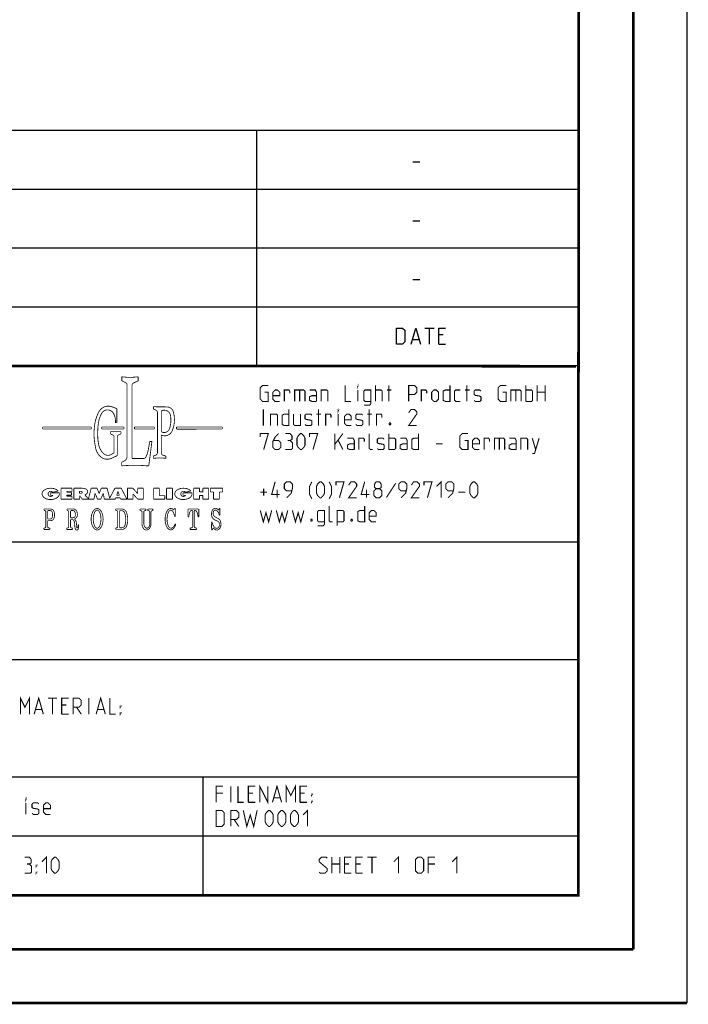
# Model space of a CAD drawing. Extents: x 0 to 420, y 0 to 297.
# Tile 19 of 48: x 358 to 420, y 0 to 92. Entities that reach past the tile are written whole.
import ezdxf

# ---------------------------------------------------------------- set-up
doc = ezdxf.new("R2010")
doc.units = 0
doc.header["$LTSCALE"] = 23.1
doc.layers.get('0').update_dxf_attribs({"linetype": 'CONTINUOUS'})

msp = doc.modelspace()

# ---------------------------------------------------------------- linework, layer by layer
at = {"color": 7, "linetype": 'CONTINUOUS'}
for p, q in [((420, 297), (420, 0)), ((410, 287), (409.83, 10.109)), ((246.868, 59.506), (409.628, 59.494)), ((409.86, 10.074), (25.007, 10.013))]:
    msp.add_line(p, q, dxfattribs=at)
at = {"color": 2, "linetype": 'CONTINUOUS'}
for p, q in [((246.85, 81.495), (409.81, 81.495)), ((379.81, 81.495), (379.81, 59.535)), ((409.81, 81.495), (409.81, 10.125)), ((394.417, 78.536), (395.06, 78.536)), ((246.85, 76.005), (409.81, 76.005)), ((394.417, 73.046), (395.06, 73.046)), ((246.85, 70.515), (409.81, 70.515)), ((394.417, 67.556), (395.06, 67.556)), ((246.85, 65.025), (409.81, 65.025)), ((395.542, 63.03), (396.399, 63.03)), ((395.97, 61.53), (395.97, 63.03)), ((394.399, 61.958), (394.97, 61.958)), ((397.256, 62.387), (396.828, 62.387)), ((396.828, 61.53), (397.47, 61.53)), ((246.85, 59.535), (409.81, 59.535)), ((301.69, 43.065), (409.81, 43.065)), ((301.69, 32.085), (409.81, 32.085)), ((301.69, 21.105), (409.81, 21.105)), ((374.81, 21.105), (374.81, 10.125)), ((301.69, 15.615), (409.81, 15.615)), ((246.85, 10.125), (409.81, 10.125))]:
    msp.add_line(p, q, dxfattribs=at)
at = {"color": 7, "linetype": 'CONTINUOUS', "const_width": 0.25}
for points in [[(415, 5), (415, 292)], [(410, 287), (409.847, 9.923)], [(246.86, 59.511), (409.652, 59.467)], [(409.831, 10.048), (25, 10)], [(20, 5), (415, 5)], [(420, 0), (0, 0)]]:
    msp.add_lwpolyline(points, dxfattribs=at)
at = {"color": 2, "linetype": 'CONTINUOUS'}
for points in [[(392.899, 61.53), (392.899, 63.03), (393.435, 63.03), (393.649, 62.816), (393.649, 61.744), (393.435, 61.53), (392.899, 61.53)], [(394.256, 61.53), (394.685, 63.03), (395.113, 61.53)], [(396.828, 61.53), (396.828, 63.03), (397.47, 63.03)]]:
    msp.add_lwpolyline(points, dxfattribs=at)
for points, const_width in [([(367.238, 58.473), (367.238, 58.099)], 0.075), ([(367.238, 58.099), (367.596, 57.925)], 0.075), ([(368.762, 58.099), (368.323, 57.885)], 0.075), ([(368.762, 58.473), (368.762, 58.099)], 0.075), ([(367.731, 57.708), (367.731, 51.042)], 0.075), ([(368.188, 57.668), (368.188, 50.848)], 0.075), ([(380.592, 57.032), (380.914, 57.032), (380.914, 56.175), (380.378, 56.175), (380.164, 56.389), (380.164, 57.461), (380.378, 57.675), (380.914, 57.675)], 0.1), ([(381.985, 56.175), (381.556, 56.175), (381.342, 56.389), (381.342, 57.032), (381.556, 57.246), (381.771, 57.246), (381.985, 57.032), (381.985, 56.711), (381.342, 56.711)], 0.1), ([(382.414, 56.175), (382.414, 57.246), (382.842, 57.246), (382.914, 57.139), (382.914, 56.925)], 0.1), ([(383.378, 56.175), (383.378, 57.246), (384.235, 57.246), (384.342, 57.139), (384.342, 56.175)], 0.1), ([(383.842, 57.246), (383.842, 56.175)], 0.1), ([(385.414, 56.175), (385.414, 57.032), (385.306, 57.246), (384.771, 57.246)], 0.1), ([(385.842, 56.175), (385.842, 57.246), (386.378, 57.246), (386.485, 57.139), (386.485, 56.175)], 0.1), ([(388.092, 57.675), (388.092, 56.175), (388.628, 56.175)], 0.1), ([(389.271, 57.568), (389.271, 57.675), (389.306, 57.675), (389.271, 57.568)], 0.1), ([(389.271, 56.175), (389.271, 57.246)], 0.1), ([(389.842, 55.818), (390.378, 55.818), (390.485, 55.961), (390.485, 57.246), (389.949, 57.246), (389.842, 57.139), (389.842, 56.282), (389.949, 56.175), (390.485, 56.175)], 0.1), ([(390.914, 56.175), (390.914, 57.675)], 0.1), ([(390.914, 57.246), (391.449, 57.246), (391.556, 57.139), (391.556, 56.175)], 0.1), ([(391.985, 57.246), (392.414, 57.246)], 0.1), ([(392.164, 56.175), (392.164, 57.675)], 0.1), ([(394.021, 56.175), (394.021, 57.675), (394.556, 57.675), (394.771, 57.461), (394.771, 57.032), (394.556, 56.818), (394.021, 56.818)], 0.1), ([(395.199, 56.175), (395.199, 57.246), (395.628, 57.246), (395.699, 57.139), (395.699, 56.925)], 0.1), ([(396.164, 56.389), (396.164, 57.032), (396.378, 57.246), (396.592, 57.246), (396.806, 57.032), (396.806, 56.389), (396.592, 56.175), (396.378, 56.175), (396.164, 56.389)], 0.1), ([(397.878, 57.675), (397.878, 56.175), (397.449, 56.175), (397.235, 56.282), (397.235, 57.139), (397.449, 57.246), (397.878, 57.246)], 0.1), ([(398.842, 56.175), (398.414, 56.175), (398.306, 56.282), (398.306, 57.139), (398.414, 57.246), (398.842, 57.246)], 0.1), ([(399.271, 57.246), (399.699, 57.246)], 0.1), ([(399.449, 56.175), (399.449, 57.675)], 0.1), ([(400.128, 56.282), (400.235, 56.175), (400.664, 56.175), (400.771, 56.282), (400.771, 56.603), (400.664, 56.675), (400.235, 56.746), (400.128, 56.818), (400.128, 57.139), (400.235, 57.246), (400.664, 57.246), (400.771, 57.139)], 0.1), ([(402.806, 57.032), (403.128, 57.032), (403.128, 56.175), (402.592, 56.175), (402.378, 56.389), (402.378, 57.461), (402.592, 57.675), (403.128, 57.675)], 0.1), ([(403.556, 56.175), (403.556, 57.246), (404.414, 57.246), (404.521, 57.139), (404.521, 56.175)], 0.1), ([(404.021, 57.246), (404.021, 56.175)], 0.1), ([(404.949, 56.175), (404.949, 57.675)], 0.1), ([(404.949, 57.246), (405.485, 57.246), (405.592, 57.139), (405.592, 56.282), (405.485, 56.175), (404.949, 56.175)], 0.1), ([(406.021, 56.175), (406.021, 57.675)], 0.1), ([(406.021, 57.032), (406.771, 57.032)], 0.1), ([(406.771, 57.675), (406.771, 56.175)], 0.1), ([(385.414, 56.175), (384.985, 56.175), (384.771, 56.282), (384.771, 56.603), (384.985, 56.711), (385.414, 56.711)], 0.1), ([(366.774, 55.506), (366.311, 55.678)], 0.075), ([(366.774, 55.506), (366.774, 54.189)], 0.075), ([(370.194, 55.699), (370.194, 55.46)], 0.075), ([(370.194, 55.46), (370.424, 55.358)], 0.075), ([(370.494, 55.675), (371.453, 55.663)], 0.075), ([(370.567, 55.137), (370.567, 51.389)], 0.075), ([(370.922, 55.245), (370.922, 53.389)], 0.075), ([(380.449, 53.925), (380.449, 55.425)], 0.1), ([(382.842, 55.425), (382.842, 53.925), (382.414, 53.925), (382.199, 54.032), (382.199, 54.889), (382.414, 54.996), (382.842, 54.996)], 0.1), ([(385.592, 53.925), (385.592, 55.425)], 0.1), ([(387.449, 55.318), (387.449, 55.425), (387.485, 55.425), (387.449, 55.318)], 0.1), ([(390.342, 53.925), (390.342, 55.425)], 0.1), ([(394.771, 53.925), (394.021, 53.925), (394.771, 54.996), (394.771, 55.211), (394.556, 55.425), (394.235, 55.425), (394.021, 55.103)], 0.1), ([(381.128, 53.925), (381.128, 54.996), (381.664, 54.996), (381.771, 54.889), (381.771, 53.925)], 0.1), ([(383.271, 54.996), (383.271, 54.032), (383.378, 53.925), (383.914, 53.925), (383.914, 54.996)], 0.1), ([(384.342, 54.032), (384.449, 53.925), (384.878, 53.925), (384.985, 54.032), (384.985, 54.353), (384.878, 54.425), (384.449, 54.496), (384.342, 54.568), (384.342, 54.889), (384.449, 54.996), (384.878, 54.996), (384.985, 54.889)], 0.1), ([(385.414, 54.996), (385.842, 54.996)], 0.1), ([(386.271, 53.925), (386.271, 54.996), (386.699, 54.996), (386.771, 54.889), (386.771, 54.675)], 0.1), ([(387.449, 53.925), (387.449, 54.996)], 0.1), ([(388.664, 53.925), (388.235, 53.925), (388.021, 54.139), (388.021, 54.782), (388.235, 54.996), (388.449, 54.996), (388.664, 54.782), (388.664, 54.461), (388.021, 54.461)], 0.1), ([(389.092, 54.032), (389.199, 53.925), (389.628, 53.925), (389.735, 54.032), (389.735, 54.353), (389.628, 54.425), (389.199, 54.496), (389.092, 54.568), (389.092, 54.889), (389.199, 54.996), (389.628, 54.996), (389.735, 54.889)], 0.1), ([(390.164, 54.996), (390.592, 54.996)], 0.1), ([(391.021, 53.925), (391.021, 54.996), (391.449, 54.996), (391.521, 54.889), (391.521, 54.675)], 0.1), ([(364.401, 53.793), (359.855, 53.793)], 0.075), ([(359.855, 53.793), (359.855, 53.6)], 0.075), ([(359.855, 53.6), (364.401, 53.6)], 0.075), ([(364.401, 53.6), (364.401, 53.793)], 0.075), ([(367.448, 53.793), (365.366, 53.793)], 0.075), ([(365.366, 53.793), (365.366, 53.6)], 0.075), ([(365.366, 53.6), (367.448, 53.6)], 0.075), ([(366.177, 53.349), (367.161, 53.349)], 0.075), ([(366.177, 53.349), (366.177, 53.149)], 0.075), ([(366.774, 54.189), (366.648, 54.189)], 0.075), ([(367.161, 53.349), (367.161, 53.149)], 0.075), ([(367.448, 53.6), (367.448, 53.793)], 0.075), ([(368.422, 53.793), (370.274, 53.793)], 0.075), ([(368.422, 53.6), (368.422, 53.793)], 0.075), ([(370.274, 53.6), (368.422, 53.6)], 0.075), ([(370.274, 53.793), (370.274, 53.6)], 0.075), ([(376.62, 53.793), (372.342, 53.793)], 0.075), ([(372.342, 53.793), (372.342, 53.6)], 0.075), ([(372.367, 53.588), (376.593, 53.597)], 0.075), ([(376.62, 53.6), (376.62, 53.793)], 0.075), ([(392.306, 54.175), (392.342, 54.103), (392.342, 54.068), (392.306, 53.996), (392.235, 53.996), (392.199, 54.068), (392.199, 54.103), (392.235, 54.175), (392.306, 54.175)], 0.1), ([(366.177, 53.149), (366.4, 53.05)], 0.075), ([(366.514, 51.375), (366.514, 52.873)], 0.075), ([(366.822, 51.123), (366.822, 52.872)], 0.075), ([(367.161, 53.149), (366.936, 53.048)], 0.075), ([(369.705, 51.638), (369.854, 52.44)], 0.075), ([(370.052, 52.44), (369.754, 50.151)], 0.075), ([(369.854, 52.44), (370.052, 52.44)], 0.075), ([(370.922, 53.047), (370.922, 51.38)], 0.075), ([(380.164, 52.853), (380.164, 53.175), (380.914, 53.175), (380.485, 51.675)], 0.1), ([(381.878, 53.175), (381.556, 52.853), (381.342, 52.425), (381.342, 51.889), (381.556, 51.675), (381.878, 51.675), (382.092, 51.889), (382.092, 52.318), (381.878, 52.532), (381.414, 52.532)], 0.1), ([(382.949, 52.532), (383.128, 52.639), (383.128, 52.961), (382.949, 53.175), (382.521, 53.175)], 0.1), ([(382.521, 51.675), (383.056, 51.675), (383.164, 51.782), (383.164, 52.318), (382.949, 52.532), (382.735, 52.532)], 0.1), ([(383.592, 52.103), (383.592, 52.746), (383.699, 52.961), (383.914, 53.175), (384.021, 53.175), (384.235, 52.961), (384.342, 52.746), (384.342, 52.103), (384.235, 51.889), (384.021, 51.675), (383.914, 51.675), (383.699, 51.889), (383.592, 52.103)], 0.1), ([(384.771, 52.853), (384.771, 53.175), (385.521, 53.175), (385.092, 51.675)], 0.1), ([(387.128, 51.675), (387.128, 53.175)], 0.1), ([(387.128, 52.175), (387.878, 53.175)], 0.1), ([(387.449, 52.532), (387.878, 51.675)], 0.1), ([(388.949, 51.675), (388.949, 52.532), (388.842, 52.746), (388.306, 52.746)], 0.1), ([(389.378, 51.675), (389.378, 52.746), (389.806, 52.746), (389.878, 52.639), (389.878, 52.425)], 0.1), ([(390.664, 51.675), (390.449, 51.675), (390.342, 51.782), (390.342, 53.175)], 0.1), ([(391.092, 51.782), (391.199, 51.675), (391.628, 51.675), (391.735, 51.782), (391.735, 52.103), (391.628, 52.175), (391.199, 52.246), (391.092, 52.318), (391.092, 52.639), (391.199, 52.746), (391.628, 52.746), (391.735, 52.639)], 0.1), ([(392.164, 51.675), (392.164, 53.175)], 0.1), ([(392.164, 52.746), (392.699, 52.746), (392.806, 52.639), (392.806, 51.782), (392.699, 51.675), (392.164, 51.675)], 0.1), ([(393.878, 51.675), (393.878, 52.532), (393.771, 52.746), (393.235, 52.746)], 0.1), ([(394.949, 53.175), (394.949, 51.675), (394.521, 51.675), (394.306, 51.782), (394.306, 52.639), (394.521, 52.746), (394.949, 52.746)], 0.1), ([(399.235, 52.532), (399.556, 52.532), (399.556, 51.675), (399.021, 51.675), (398.806, 51.889), (398.806, 52.961), (399.021, 53.175), (399.556, 53.175)], 0.1), ([(400.628, 51.675), (400.199, 51.675), (399.985, 51.889), (399.985, 52.532), (400.199, 52.746), (400.414, 52.746), (400.628, 52.532), (400.628, 52.211), (399.985, 52.211)], 0.1), ([(401.056, 51.675), (401.056, 52.746), (401.485, 52.746), (401.556, 52.639), (401.556, 52.425)], 0.1), ([(402.021, 51.675), (402.021, 52.746), (402.878, 52.746), (402.985, 52.639), (402.985, 51.675)], 0.1), ([(402.485, 52.746), (402.485, 51.675)], 0.1), ([(404.056, 51.675), (404.056, 52.532), (403.949, 52.746), (403.414, 52.746)], 0.1), ([(404.485, 51.675), (404.485, 52.746), (405.021, 52.746), (405.128, 52.639), (405.128, 51.675)], 0.1), ([(405.556, 51.318), (405.771, 51.318), (406.199, 52.746)], 0.1), ([(405.556, 52.746), (405.878, 51.675)], 0.1), ([(388.949, 51.675), (388.521, 51.675), (388.306, 51.782), (388.306, 52.103), (388.521, 52.211), (388.949, 52.211)], 0.1), ([(393.878, 51.675), (393.449, 51.675), (393.235, 51.782), (393.235, 52.103), (393.449, 52.211), (393.878, 52.211)], 0.1), ([(396.556, 52.211), (397.199, 52.211)], 0.1), ([(404.056, 51.675), (403.628, 51.675), (403.414, 51.782), (403.414, 52.103), (403.628, 52.211), (404.056, 52.211)], 0.1), ([(366.514, 51.375), (366.272, 51.231)], 0.075), ([(366.822, 51.123), (366.296, 50.873)], 0.075), ([(367.235, 50.499), (367.459, 50.608)], 0.075), ([(368.188, 50.848), (369.275, 50.848)], 0.075), ([(370.178, 51.068), (370.417, 51.166)], 0.075), ([(370.178, 50.854), (370.178, 51.068)], 0.075), ([(371.355, 51.075), (371.098, 51.148)], 0.075), ([(371.355, 50.858), (371.355, 51.075)], 0.075), ([(367.235, 50.162), (367.235, 50.499)], 0.075), ([(396.628, 48.246), (397.056, 48.675), (397.056, 47.175)], 0.1), ([(361.4, 47.644), (361.407, 47.469), (361.327, 47.302), (361.169, 47.161), (360.95, 47.061), (360.693, 47.013), (360.426, 47.022), (360.178, 47.087), (359.976, 47.201), (359.84, 47.351), (359.787, 47.523), (359.821, 47.696), (359.939, 47.853), (360.128, 47.976), (360.368, 48.053), (360.633, 48.074), (360.895, 48.039), (361.125, 47.95), (361.298, 47.817)], 0.075), ([(361.298, 47.817), (360.789, 47.692)], 0.075), ([(362.584, 48.073), (361.561, 48.073)], 0.075), ([(361.561, 48.073), (361.561, 47.046)], 0.075), ([(362.11, 47.781), (362.584, 47.781)], 0.075), ([(362.11, 47.679), (362.11, 47.781)], 0.075), ([(362.584, 47.781), (362.584, 48.073)], 0.075), ([(362.763, 48.072), (363.57, 48.072)], 0.075), ([(362.763, 47.046), (362.763, 48.072)], 0.075), ([(363.448, 47.787), (363.288, 47.787)], 0.075), ([(363.288, 47.787), (363.288, 47.602)], 0.075), ([(363.57, 48.072), (363.751, 48.049), (363.907, 47.982), (364.015, 47.879), (364.058, 47.756), (364.031, 47.631), (363.938, 47.521), (363.792, 47.443)], 0.075), ([(364.124, 47.085), (364.386, 48.074)], 0.075), ([(364.386, 48.074), (364.926, 48.074)], 0.075), ([(364.926, 48.074), (365.125, 47.571)], 0.075), ([(365.324, 48.074), (365.125, 47.571)], 0.075), ([(365.863, 48.074), (365.324, 48.074)], 0.075), ([(366.11, 47.141), (365.863, 48.074)], 0.075), ([(366.597, 48.072), (366.11, 47.141)], 0.075), ([(366.597, 48.072), (367.181, 48.072)], 0.075), ([(367.181, 48.072), (367.718, 47.046)], 0.075), ([(368.267, 48.074), (367.766, 48.074)], 0.075), ([(367.766, 47.046), (367.766, 48.074)], 0.075), ([(368.267, 48.074), (368.726, 47.566)], 0.075), ([(369.244, 48.074), (368.726, 48.074)], 0.075), ([(368.726, 48.074), (368.726, 47.566)], 0.075), ([(369.244, 48.074), (369.244, 47.046)], 0.075), ([(370.744, 48.074), (370.213, 48.074)], 0.075), ([(370.213, 48.074), (370.213, 47.046)], 0.075), ([(370.744, 48.074), (370.744, 47.382)], 0.075), ([(371.972, 48.074), (371.413, 48.074)], 0.075), ([(371.413, 48.074), (371.413, 47.046)], 0.075), ([(371.972, 48.074), (371.972, 47.046)], 0.075), ([(373.79, 47.644), (373.797, 47.469), (373.718, 47.302), (373.56, 47.161), (373.34, 47.061), (373.084, 47.013), (372.817, 47.022), (372.569, 47.087), (372.366, 47.201), (372.231, 47.351), (372.177, 47.523), (372.211, 47.696), (372.329, 47.853), (372.518, 47.976), (372.759, 48.053), (373.024, 48.074), (373.285, 48.039), (373.515, 47.95), (373.689, 47.817)], 0.075), ([(373.689, 47.817), (373.179, 47.692)], 0.075), ([(374.496, 48.074), (373.954, 48.074)], 0.075), ([(373.954, 48.074), (373.954, 47.046)], 0.075), ([(374.496, 47.731), (374.496, 48.074)], 0.075), ([(375.35, 48.074), (374.81, 48.074)], 0.075), ([(374.81, 47.731), (374.81, 48.074)], 0.075), ([(375.35, 48.074), (375.35, 47.046)], 0.075), ([(376.653, 48.074), (375.506, 48.074)], 0.075), ([(375.506, 48.074), (375.506, 47.714)], 0.075), ([(376.653, 48.074), (376.653, 47.714)], 0.075), ([(380.485, 47.389), (380.485, 48.032)], 0.1), ([(381.985, 47.496), (381.235, 47.496), (381.556, 48.675)], 0.1), ([(381.735, 47.175), (381.735, 47.925)], 0.1), ([(382.628, 47.175), (383.056, 47.603), (383.164, 48.032), (383.164, 48.461), (382.949, 48.675), (382.628, 48.675), (382.414, 48.461), (382.414, 48.032), (382.628, 47.818), (383.092, 47.818)], 0.1), ([(384.985, 47.068), (384.771, 47.496), (384.771, 48.246), (384.985, 48.675)], 0.1), ([(385.414, 47.603), (385.414, 48.246), (385.521, 48.461), (385.735, 48.675), (385.842, 48.675), (386.056, 48.461), (386.164, 48.246), (386.164, 47.603), (386.056, 47.389), (385.842, 47.175), (385.735, 47.175), (385.521, 47.389), (385.414, 47.603)], 0.1), ([(386.592, 47.068), (386.806, 47.496), (386.806, 48.246), (386.592, 48.675)], 0.1), ([(387.235, 48.353), (387.235, 48.675), (387.985, 48.675), (387.556, 47.175)], 0.1), ([(389.164, 47.175), (388.414, 47.175), (389.164, 48.246), (389.164, 48.461), (388.949, 48.675), (388.628, 48.675), (388.414, 48.353)], 0.1), ([(390.342, 47.496), (389.592, 47.496), (389.914, 48.675)], 0.1), ([(390.092, 47.175), (390.092, 47.925)], 0.1), ([(390.985, 48.032), (390.842, 48.139), (390.842, 48.461), (390.985, 48.675), (391.306, 48.675), (391.449, 48.461), (391.449, 48.139), (391.306, 48.032), (391.521, 47.818), (391.521, 47.389), (391.306, 47.175), (390.985, 47.175), (390.771, 47.389)], 0.1), ([(390.771, 47.389), (390.771, 47.818), (390.985, 48.032), (391.306, 48.032)], 0.1), ([(392.806, 48.532), (391.949, 47.211)], 0.1), ([(393.306, 47.175), (393.735, 47.603), (393.842, 48.032), (393.842, 48.461), (393.628, 48.675), (393.306, 48.675), (393.092, 48.461), (393.092, 48.032), (393.306, 47.818), (393.771, 47.818)], 0.1), ([(395.021, 47.175), (394.271, 47.175), (395.021, 48.246), (395.021, 48.461), (394.806, 48.675), (394.485, 48.675), (394.271, 48.353)], 0.1), ([(395.449, 48.353), (395.449, 48.675), (396.199, 48.675), (395.771, 47.175)], 0.1), ([(397.699, 47.175), (398.128, 47.603), (398.235, 48.032), (398.235, 48.461), (398.021, 48.675), (397.699, 48.675), (397.485, 48.461), (397.485, 48.032), (397.699, 47.818), (398.164, 47.818)], 0.1), ([(399.735, 47.603), (399.735, 48.246), (399.842, 48.461), (400.056, 48.675), (400.164, 48.675), (400.378, 48.461), (400.485, 48.246), (400.485, 47.603), (400.378, 47.389), (400.164, 47.175), (400.056, 47.175), (399.842, 47.389), (399.735, 47.603)], 0.1), ([(361.4, 47.644), (360.569, 47.644)], 0.075), ([(360.569, 47.644), (360.569, 47.412)], 0.075), ([(360.569, 47.412), (360.803, 47.412)], 0.075), ([(361.561, 47.046), (362.589, 47.046)], 0.075), ([(362.539, 47.679), (362.11, 47.679)], 0.075), ([(362.11, 47.423), (362.539, 47.423)], 0.075), ([(362.11, 47.324), (362.11, 47.423)], 0.075), ([(362.589, 47.324), (362.11, 47.324)], 0.075), ([(362.539, 47.423), (362.539, 47.679)], 0.075), ([(362.589, 47.046), (362.589, 47.324)], 0.075), ([(362.763, 47.046), (363.301, 47.046)], 0.075), ([(363.448, 47.602), (363.288, 47.602)], 0.075), ([(363.301, 47.37), (363.558, 47.046)], 0.075), ([(363.301, 47.046), (363.301, 47.37)], 0.075), ([(363.558, 47.046), (364.642, 47.046)], 0.075), ([(363.792, 47.443), (364.124, 47.085)], 0.075), ([(364.642, 47.046), (364.741, 47.592)], 0.075), ([(364.741, 47.592), (364.977, 47.046)], 0.075), ([(364.977, 47.046), (365.273, 47.046)], 0.075), ([(365.508, 47.592), (365.273, 47.046)], 0.075), ([(365.608, 47.046), (365.508, 47.592)], 0.075), ([(365.608, 47.046), (366.626, 47.046)], 0.075), ([(366.626, 47.046), (366.672, 47.168)], 0.075), ([(366.672, 47.168), (367.106, 47.168)], 0.075), ([(366.769, 47.411), (366.889, 47.768)], 0.075), ([(366.769, 47.411), (367.009, 47.411)], 0.075), ([(367.009, 47.411), (366.889, 47.768)], 0.075), ([(367.152, 47.046), (367.106, 47.168)], 0.075), ([(367.152, 47.046), (367.718, 47.046)], 0.075), ([(367.766, 47.046), (368.281, 47.046)], 0.075), ([(368.281, 47.539), (368.727, 47.046)], 0.075), ([(368.281, 47.046), (368.281, 47.539)], 0.075), ([(368.727, 47.046), (369.244, 47.046)], 0.075), ([(370.213, 47.046), (371.262, 47.046)], 0.075), ([(370.744, 47.382), (371.262, 47.382)], 0.075), ([(371.262, 47.382), (371.262, 47.046)], 0.075), ([(371.413, 47.046), (371.972, 47.046)], 0.075), ([(373.79, 47.644), (372.959, 47.644)], 0.075), ([(372.959, 47.644), (372.959, 47.412)], 0.075), ([(372.959, 47.412), (373.193, 47.412)], 0.075), ([(373.954, 47.046), (374.496, 47.046)], 0.075), ([(374.496, 47.731), (374.81, 47.731)], 0.075), ([(374.496, 47.396), (374.81, 47.396)], 0.075), ([(374.496, 47.396), (374.496, 47.046)], 0.075), ([(374.81, 47.396), (374.81, 47.046)], 0.075), ([(374.81, 47.046), (375.35, 47.046)], 0.075), ([(375.506, 47.714), (375.806, 47.714)], 0.075), ([(375.806, 47.714), (375.806, 47.046)], 0.075), ([(375.806, 47.046), (376.353, 47.046)], 0.075), ([(376.653, 47.714), (376.353, 47.714)], 0.075), ([(376.353, 47.714), (376.353, 47.046)], 0.075), ([(380.164, 47.711), (380.806, 47.711)], 0.1), ([(398.664, 47.711), (399.306, 47.711)], 0.1), ([(359.984, 46.128), (360.571, 46.128)], 0.075), ([(359.984, 45.995), (359.984, 46.128)], 0.075), ([(359.984, 45.995), (360.082, 45.967)], 0.075), ([(360.416, 45.992), (360.512, 45.992)], 0.075), ([(362.119, 46.128), (362.706, 46.128)], 0.075), ([(362.119, 45.995), (362.119, 46.128)], 0.075), ([(362.119, 45.995), (362.217, 45.967)], 0.075), ([(362.551, 45.992), (362.647, 45.992)], 0.075), ([(364.935, 46.187), (364.811, 46.162), (364.691, 46.087), (364.586, 45.968), (364.496, 45.806), (364.43, 45.617), (364.388, 45.401), (364.374, 45.178), (364.388, 44.956), (364.43, 44.74), (364.496, 44.551), (364.586, 44.389), (364.691, 44.27), (364.811, 44.195), (364.935, 44.17), (365.059, 44.195), (365.179, 44.27), (365.285, 44.389), (365.375, 44.551), (365.441, 44.74), (365.483, 44.956), (365.497, 45.178), (365.483, 45.401), (365.441, 45.617), (365.375, 45.806), (365.285, 45.968), (365.179, 46.087), (365.059, 46.162), (364.935, 46.187)], 0.075), ([(364.935, 46.027), (364.856, 46.006), (364.779, 45.943), (364.712, 45.842), (364.655, 45.707), (364.612, 45.547), (364.585, 45.366), (364.577, 45.178), (364.585, 44.991), (364.612, 44.81), (364.655, 44.65), (364.712, 44.514), (364.779, 44.414), (364.856, 44.351), (364.935, 44.33), (365.014, 44.351), (365.091, 44.414), (365.159, 44.514), (365.216, 44.65), (365.258, 44.81), (365.285, 44.991), (365.294, 45.178), (365.285, 45.366), (365.258, 45.547), (365.216, 45.707), (365.159, 45.842), (365.091, 45.943), (365.014, 46.006), (364.935, 46.027)], 0.075), ([(367.224, 46.129), (366.664, 46.129)], 0.075), ([(366.664, 46.129), (366.664, 45.992)], 0.075), ([(366.664, 45.992), (366.769, 45.976)], 0.075), ([(367.179, 45.982), (367.13, 45.982)], 0.075), ([(368.935, 46.135), (369.48, 46.135)], 0.075), ([(368.935, 46.135), (368.935, 45.988)], 0.075), ([(368.935, 45.988), (369.044, 45.965)], 0.075), ([(369.48, 45.988), (369.373, 45.965)], 0.075), ([(369.48, 46.135), (369.48, 45.988)], 0.075), ([(369.674, 46.135), (370.138, 46.135)], 0.075), ([(369.674, 46.135), (369.674, 45.986)], 0.075), ([(369.674, 45.986), (369.75, 45.967)], 0.075), ([(370.138, 45.986), (370.076, 45.971)], 0.075), ([(370.138, 46.135), (370.138, 45.986)], 0.075), ([(372.275, 44.691), (372.186, 44.466), (372.068, 44.296), (371.929, 44.196), (371.781, 44.171), (371.636, 44.226), (371.504, 44.354), (371.396, 44.547), (371.32, 44.789), (371.283, 45.062), (371.286, 45.343), (371.331, 45.612), (371.412, 45.847), (371.525, 46.029), (371.66, 46.146), (371.807, 46.187), (371.954, 46.149), (372.09, 46.036)], 0.075), ([(372.164, 45.434), (372.125, 45.633), (372.066, 45.802), (371.99, 45.928), (371.903, 46.005), (371.811, 46.027), (371.72, 45.991), (371.635, 45.902), (371.563, 45.764), (371.508, 45.587), (371.474, 45.383), (371.464, 45.165), (371.477, 44.948), (371.514, 44.746), (371.571, 44.574), (371.645, 44.441), (371.73, 44.358), (371.822, 44.33)], 0.075), ([(372.09, 46.036), (372.149, 46.185)], 0.075), ([(372.149, 46.185), (372.237, 46.185)], 0.075), ([(372.237, 46.185), (372.241, 45.434)], 0.075), ([(373.416, 46.138), (373.411, 45.403)], 0.075), ([(373.76, 45.999), (373.697, 45.979), (373.636, 45.921), (373.584, 45.828), (373.542, 45.705), (373.513, 45.561), (373.499, 45.403)], 0.075), ([(373.591, 46.125), (374.255, 46.125)], 0.075), ([(373.76, 45.999), (373.775, 45.999)], 0.075), ([(374.085, 45.999), (374.071, 45.999)], 0.075), ([(374.347, 45.403), (374.333, 45.561), (374.304, 45.705), (374.262, 45.828), (374.209, 45.921), (374.149, 45.979), (374.085, 45.999)], 0.075), ([(374.429, 46.138), (374.434, 45.403)], 0.075), ([(376.298, 46.083), (376.315, 46.182)], 0.075), ([(376.315, 46.182), (376.385, 46.182)], 0.075), ([(376.402, 45.551), (376.385, 46.182)], 0.075), ([(380.164, 45.996), (380.449, 44.925), (380.699, 45.782), (380.949, 44.925), (381.235, 45.996)], 0.1), ([(381.664, 45.996), (381.949, 44.925), (382.199, 45.782), (382.449, 44.925), (382.735, 45.996)], 0.1), ([(383.164, 45.996), (383.449, 44.925), (383.699, 45.782), (383.949, 44.925), (384.235, 45.996)], 0.1), ([(385.521, 44.568), (386.056, 44.568), (386.164, 44.711), (386.164, 45.996), (385.628, 45.996), (385.521, 45.889), (385.521, 45.032), (385.628, 44.925), (386.164, 44.925)], 0.1), ([(386.914, 44.925), (386.699, 44.925), (386.592, 45.032), (386.592, 46.425)], 0.1), ([(387.342, 44.568), (387.342, 45.996), (387.878, 45.996), (387.985, 45.889), (387.985, 45.032), (387.878, 44.925), (387.342, 44.925)], 0.1), ([(389.914, 46.425), (389.914, 44.925), (389.485, 44.925), (389.271, 45.032), (389.271, 45.889), (389.485, 45.996), (389.914, 45.996)], 0.1), ([(390.985, 44.925), (390.556, 44.925), (390.342, 45.139), (390.342, 45.782), (390.556, 45.996), (390.771, 45.996), (390.985, 45.782), (390.985, 45.461), (390.342, 45.461)], 0.1), ([(360.153, 45.874), (360.153, 44.464)], 0.075), ([(360.32, 45.896), (360.32, 45.199)], 0.075), ([(360.32, 45.199), (360.56, 45.199)], 0.075), ([(360.32, 45.032), (360.57, 45.032)], 0.075), ([(360.32, 45.032), (360.32, 44.465)], 0.075), ([(362.288, 45.874), (362.288, 44.464)], 0.075), ([(362.455, 45.896), (362.455, 45.309)], 0.075), ([(362.455, 45.309), (362.662, 45.309)], 0.075), ([(362.455, 45.128), (362.705, 45.128)], 0.075), ([(362.455, 45.128), (362.455, 44.465)], 0.075), ([(366.851, 45.88), (366.851, 44.473)], 0.075), ([(367.034, 45.886), (367.034, 44.467)], 0.075), ([(369.12, 45.87), (369.12, 44.774)], 0.075), ([(369.296, 45.871), (369.296, 44.774)], 0.075), ([(369.859, 45.827), (369.859, 44.774)], 0.075), ([(369.966, 45.83), (369.966, 44.774)], 0.075), ([(372.241, 45.434), (372.164, 45.434)], 0.075), ([(373.499, 45.403), (373.411, 45.403)], 0.075), ([(373.848, 44.478), (373.848, 45.926)], 0.075), ([(373.998, 44.478), (373.998, 45.926)], 0.075), ([(374.347, 45.403), (374.434, 45.403)], 0.075), ([(375.936, 45.398), (376.237, 45.243)], 0.075), ([(375.963, 45.093), (376.19, 44.994)], 0.075), ([(376.332, 45.551), (376.402, 45.551)], 0.075), ([(384.985, 45.175), (385.021, 45.103), (385.021, 45.068), (384.985, 44.996), (384.914, 44.996), (384.878, 45.068), (384.878, 45.103), (384.914, 45.175), (384.985, 45.175)], 0.1), ([(388.735, 45.175), (388.771, 45.103), (388.771, 45.068), (388.735, 44.996), (388.664, 44.996), (388.628, 45.068), (388.628, 45.103), (388.664, 45.175), (388.735, 45.175)], 0.1), ([(359.966, 44.354), (360.07, 44.368)], 0.075), ([(359.966, 44.22), (359.966, 44.354)], 0.075), ([(359.966, 44.22), (360.517, 44.22)], 0.075), ([(360.517, 44.354), (360.403, 44.369)], 0.075), ([(360.517, 44.22), (360.517, 44.354)], 0.075), ([(362.101, 44.354), (362.205, 44.368)], 0.075), ([(362.101, 44.22), (362.101, 44.354)], 0.075), ([(362.101, 44.22), (362.652, 44.22)], 0.075), ([(362.652, 44.354), (362.538, 44.369)], 0.075), ([(362.652, 44.22), (362.652, 44.354)], 0.075), ([(362.831, 44.81), (362.865, 44.418)], 0.075), ([(362.999, 44.836), (363.038, 44.391)], 0.075), ([(363.164, 44.665), (363.217, 44.665)], 0.075), ([(366.664, 44.361), (366.769, 44.377)], 0.075), ([(366.664, 44.224), (366.664, 44.361)], 0.075), ([(367.237, 44.224), (366.664, 44.224)], 0.075), ([(367.197, 44.371), (367.13, 44.371)], 0.075), ([(369.966, 44.774), (369.941, 44.565), (369.867, 44.38), (369.755, 44.243), (369.617, 44.171), (369.47, 44.171), (369.332, 44.243), (369.219, 44.38), (369.146, 44.565), (369.12, 44.774)], 0.075), ([(369.296, 44.774), (369.313, 44.624), (369.362, 44.493), (369.437, 44.395), (369.529, 44.343), (369.627, 44.343), (369.719, 44.395), (369.794, 44.493), (369.842, 44.624), (369.859, 44.774)], 0.075), ([(371.822, 44.33), (371.917, 44.348), (372.008, 44.402), (372.091, 44.489), (372.162, 44.605), (372.219, 44.747)], 0.075), ([(372.219, 44.747), (372.275, 44.691)], 0.075), ([(373.618, 44.351), (373.771, 44.383)], 0.075), ([(373.618, 44.219), (373.618, 44.351)], 0.075), ([(373.618, 44.219), (374.227, 44.219)], 0.075), ([(374.227, 44.351), (374.075, 44.383)], 0.075), ([(374.227, 44.219), (374.227, 44.351)], 0.075), ([(375.682, 44.898), (375.601, 44.898)], 0.075), ([(375.601, 44.898), (375.625, 44.171)], 0.075), ([(375.625, 44.171), (375.694, 44.171)], 0.075), ([(375.694, 44.171), (375.749, 44.318)], 0.075), ([(357.771, 26.97), (357.771, 28.47), (358.199, 27.613), (358.628, 28.47), (358.628, 26.97)], 0.1), ([(359.056, 26.97), (359.485, 28.47), (359.914, 26.97)], 0.1), ([(360.342, 28.47), (361.199, 28.47)], 0.1), ([(360.771, 26.97), (360.771, 28.47)], 0.1), ([(361.628, 26.97), (361.628, 28.47), (362.271, 28.47)], 0.1), ([(362.699, 26.97), (362.699, 28.47), (363.235, 28.47), (363.449, 28.256), (363.449, 27.827), (363.235, 27.613), (362.699, 27.613)], 0.1), ([(364.164, 26.97), (364.164, 28.47)], 0.1), ([(364.842, 26.97), (365.271, 28.47), (365.699, 26.97)], 0.1), ([(366.128, 28.47), (366.128, 26.97), (366.664, 26.97)], 0.1), ([(362.056, 27.827), (361.628, 27.827)], 0.1), ([(363.021, 27.613), (363.449, 26.97)], 0.1), ([(367.092, 27.613), (367.092, 27.72), (367.164, 27.72), (367.092, 27.613)], 0.1), ([(359.199, 27.398), (359.771, 27.398)], 0.1), ([(361.628, 26.97), (362.271, 26.97)], 0.1), ([(364.985, 27.398), (365.556, 27.398)], 0.1), ([(367.092, 26.97), (367.092, 27.077), (367.164, 27.077), (367.092, 26.97)], 0.1), ([(376.051, 18.735), (376.051, 20.235), (376.694, 20.235)], 0.1), ([(377.408, 18.735), (377.408, 20.235)], 0.1), ([(378.086, 20.235), (378.086, 18.735), (378.622, 18.735)], 0.1), ([(379.051, 18.735), (379.051, 20.235), (379.694, 20.235)], 0.1), ([(380.122, 18.735), (380.122, 20.235), (380.872, 18.735), (380.872, 20.235)], 0.1), ([(381.301, 18.735), (381.729, 20.235), (382.158, 18.735)], 0.1), ([(382.586, 18.735), (382.586, 20.235), (383.015, 19.378), (383.444, 20.235), (383.444, 18.735)], 0.1), ([(383.872, 18.735), (383.872, 20.235), (384.515, 20.235)], 0.1), ([(376.694, 19.592), (376.051, 19.592)], 0.1), ([(379.479, 19.592), (379.051, 19.592)], 0.1), ([(384.301, 19.592), (383.872, 19.592)], 0.1), ([(384.944, 19.378), (384.944, 19.485), (385.015, 19.485), (384.944, 19.378)], 0.1), ([(358.288, 19.003), (358.288, 19.11), (358.324, 19.11), (358.288, 19.003)], 0.1), ([(358.288, 17.61), (358.288, 18.681)], 0.1), ([(358.859, 17.717), (358.966, 17.61), (359.395, 17.61), (359.502, 17.717), (359.502, 18.038), (359.395, 18.11), (358.966, 18.181), (358.859, 18.253), (358.859, 18.574), (358.966, 18.681), (359.395, 18.681), (359.502, 18.574)], 0.1), ([(360.574, 17.61), (360.145, 17.61), (359.931, 17.824), (359.931, 18.467), (360.145, 18.681), (360.359, 18.681), (360.574, 18.467), (360.574, 18.146), (359.931, 18.146)], 0.1), ([(379.051, 18.735), (379.694, 18.735)], 0.1), ([(381.444, 19.163), (382.015, 19.163)], 0.1), ([(383.872, 18.735), (384.515, 18.735)], 0.1), ([(384.944, 18.735), (384.944, 18.842), (385.015, 18.842), (384.944, 18.735)], 0.1), ([(376.051, 16.485), (376.051, 17.985), (376.586, 17.985), (376.801, 17.771), (376.801, 16.699), (376.586, 16.485), (376.051, 16.485)], 0.1), ([(377.408, 16.485), (377.408, 17.985), (377.944, 17.985), (378.158, 17.771), (378.158, 17.342), (377.944, 17.128), (377.408, 17.128)], 0.1), ([(378.586, 17.985), (378.908, 16.485), (379.229, 17.556), (379.551, 16.485), (379.872, 17.985)], 0.1), ([(380.622, 16.913), (380.622, 17.556), (380.729, 17.771), (380.944, 17.985), (381.051, 17.985), (381.265, 17.771), (381.372, 17.556), (381.372, 16.913), (381.265, 16.699), (381.051, 16.485), (380.944, 16.485), (380.729, 16.699), (380.622, 16.913)], 0.1), ([(381.801, 16.913), (381.801, 17.556), (381.908, 17.771), (382.122, 17.985), (382.229, 17.985), (382.444, 17.771), (382.551, 17.556), (382.551, 16.913), (382.444, 16.699), (382.229, 16.485), (382.122, 16.485), (381.908, 16.699), (381.801, 16.913)], 0.1), ([(382.979, 16.913), (382.979, 17.556), (383.086, 17.771), (383.301, 17.985), (383.408, 17.985), (383.622, 17.771), (383.729, 17.556), (383.729, 16.913), (383.622, 16.699), (383.408, 16.485), (383.301, 16.485), (383.086, 16.699), (382.979, 16.913)], 0.1), ([(384.158, 17.556), (384.586, 17.985), (384.586, 16.485)], 0.1), ([(377.729, 17.128), (378.158, 16.485)], 0.1), ([(358.601, 12.977), (358.78, 13.084), (358.78, 13.406), (358.601, 13.62), (358.173, 13.62)], 0.1), ([(358.173, 12.12), (358.708, 12.12), (358.815, 12.227), (358.815, 12.763), (358.601, 12.977), (358.387, 12.977)], 0.1), ([(359.244, 12.763), (359.244, 12.87), (359.315, 12.87), (359.244, 12.763)], 0.1), ([(359.78, 13.191), (360.208, 13.62), (360.208, 12.12)], 0.1), ([(360.637, 12.548), (360.637, 13.191), (360.744, 13.406), (360.958, 13.62), (361.065, 13.62), (361.28, 13.406), (361.387, 13.191), (361.387, 12.548), (361.28, 12.334), (361.065, 12.12), (360.958, 12.12), (360.744, 12.334), (360.637, 12.548)], 0.1), ([(385.667, 12.227), (385.774, 12.12), (386.203, 12.12), (386.417, 12.334), (386.417, 12.548), (385.667, 13.191), (385.667, 13.406), (385.881, 13.62), (386.31, 13.62), (386.417, 13.513)], 0.1), ([(386.845, 12.12), (386.845, 13.62)], 0.1), ([(386.845, 12.977), (387.595, 12.977)], 0.1), ([(387.595, 13.62), (387.595, 12.12)], 0.1), ([(388.024, 12.12), (388.024, 13.62), (388.667, 13.62)], 0.1), ([(388.453, 12.977), (388.024, 12.977)], 0.1), ([(389.095, 12.12), (389.095, 13.62), (389.738, 13.62)], 0.1), ([(389.524, 12.977), (389.095, 12.977)], 0.1), ([(390.167, 13.62), (391.024, 13.62)], 0.1), ([(390.595, 12.12), (390.595, 13.62)], 0.1), ([(392.631, 13.191), (393.06, 13.62), (393.06, 12.12)], 0.1), ([(394.667, 12.334), (394.667, 13.406), (394.881, 13.62), (395.203, 13.62), (395.417, 13.406), (395.417, 12.334), (395.203, 12.12), (394.881, 12.12), (394.667, 12.334)], 0.1), ([(395.845, 12.12), (395.845, 13.62), (396.488, 13.62)], 0.1), ([(396.488, 12.977), (395.845, 12.977)], 0.1), ([(398.095, 13.191), (398.524, 13.62), (398.524, 12.12)], 0.1), ([(359.244, 12.12), (359.244, 12.227), (359.315, 12.227), (359.244, 12.12)], 0.1), ([(388.024, 12.12), (388.667, 12.12)], 0.1), ([(389.095, 12.12), (389.738, 12.12)], 0.1)]:
    msp.add_lwpolyline(points, dxfattribs=dict(at, const_width=const_width))
at = {"color": 2, "linetype": 'CONTINUOUS', "const_width": 0.075}
for points in [[(367.238, 58.473, 0.064446), (368.762, 58.473)], [(367.731, 57.708, 0.2868), (367.596, 57.925)], [(368.323, 57.885, 0.2868), (368.188, 57.668)], [(365.292, 55.455, 0.08171), (365.05, 55.117)], [(366.311, 55.678, 0.293535), (365.292, 55.455)], [(366.492, 55.016, 0.606239), (365.358, 55.061)], [(370.194, 55.699, 0.033168), (370.494, 55.675)], [(370.567, 55.137, 0.296819), (370.424, 55.358)], [(370.967, 55.312, 0.30366), (370.922, 55.245)], [(371.794, 54.847, 0.485495), (370.967, 55.312)], [(372.047, 55.213, 0.328929), (371.453, 55.663)], [(371.966, 53.487, 0.168694), (372.047, 55.213)], [(364.747, 54.23, 0.085087), (364.694, 52.426)], [(365.05, 55.117, 0.064981), (364.747, 54.23)], [(365.358, 55.061, 0.09716), (365.052, 54.157)], [(366.648, 54.189, 0.12805), (366.492, 55.016)], [(371.704, 53.646, 0.114893), (371.794, 54.847)], [(365.052, 54.157, 0.04631), (364.998, 52.819)], [(370.922, 53.389, 0.288273), (370.963, 53.324)], [(370.922, 53.047, 0.399146), (371.887, 53.326)], [(370.963, 53.324, 0.457356), (371.704, 53.646)], [(371.887, 53.326, 0.037146), (371.966, 53.487)], [(364.694, 52.426, 0.012215), (364.791, 51.844)], [(364.998, 52.819, 0.037577), (365.09, 52.101)], [(366.514, 52.873, 0.295575), (366.4, 53.05)], [(366.936, 53.048, 0.295575), (366.822, 52.872)], [(364.791, 51.844, 0.140123), (365.172, 51.09)], [(365.09, 52.101, 0.149698), (365.514, 51.323)], [(369.493, 50.986, 0.064521), (369.705, 51.638)], [(365.172, 51.09, 0.32811), (366.296, 50.873)], [(365.514, 51.323, 0.339107), (366.272, 51.231)], [(367.459, 50.608, 0.287415), (367.731, 51.042)], [(369.275, 50.848, 0.289802), (369.493, 50.986)], [(371.355, 50.858, 0.07893), (370.178, 50.854)], [(370.417, 51.166, 0.304979), (370.567, 51.389)], [(370.922, 51.38, 0.335536), (371.098, 51.148)], [(369.754, 50.151, 0.047554), (367.235, 50.162)], [(360.789, 47.692, 3.115579), (360.803, 47.412)], [(363.448, 47.602, 0.999981), (363.448, 47.787)], [(373.179, 47.692, 3.115579), (373.193, 47.412)], [(360.153, 45.874, 0.336284), (360.082, 45.967)], [(360.416, 45.992, 0.414214), (360.32, 45.896)], [(360.749, 45.794, 0.362542), (360.512, 45.992)], [(360.914, 45.881, 0.322214), (360.571, 46.128)], [(362.288, 45.874, 0.336284), (362.217, 45.967)], [(362.551, 45.992, 0.414214), (362.455, 45.896)], [(362.884, 45.794, 0.362542), (362.647, 45.992)], [(363.049, 45.881, 0.322214), (362.706, 46.128)], [(366.851, 45.88, 0.370646), (366.769, 45.976)], [(367.13, 45.982, 0.414214), (367.034, 45.886)], [(367.526, 45.724, 0.331487), (367.179, 45.982)], [(367.676, 45.816, 0.3126), (367.224, 46.129)], [(369.12, 45.87, 0.354173), (369.044, 45.965)], [(369.373, 45.965, 0.354173), (369.296, 45.871)], [(369.859, 45.827, 0.34421), (369.75, 45.967)], [(370.076, 45.971, 0.34421), (369.966, 45.83)], [(373.416, 46.138, 0.036174), (373.591, 46.125)], [(373.848, 45.926, 0.414214), (373.775, 45.999)], [(374.071, 45.999, 0.414214), (373.998, 45.926)], [(374.255, 46.125, 0.036174), (374.43, 46.138)], [(375.698, 46.027, 0.119343), (375.61, 45.698)], [(376.22, 46.064, 0.546594), (375.698, 46.027)], [(376.079, 45.99, 0.507712), (375.787, 45.881)], [(376.332, 45.551, 0.238238), (376.079, 45.99)], [(376.22, 46.064, 0.659839), (376.298, 46.083)], [(360.56, 45.199, 0.36407), (360.75, 45.359)], [(360.57, 45.032, 0.320799), (360.913, 45.277)], [(360.75, 45.359, 0.088671), (360.749, 45.794)], [(360.913, 45.277, 0.164727), (360.914, 45.881)], [(362.662, 45.309, 0.407521), (362.904, 45.545)], [(362.831, 44.81, 0.160869), (362.705, 45.128)], [(362.819, 45.189, 0.317685), (363.098, 45.606)], [(362.999, 44.836, 0.194648), (362.819, 45.189)], [(362.904, 45.545, 0.050664), (362.884, 45.794)], [(363.098, 45.606, 0.074467), (363.049, 45.881)], [(367.547, 44.643, 0.136025), (367.526, 45.724)], [(367.693, 44.549, 0.174321), (367.676, 45.816)], [(375.61, 45.698, 0.081945), (375.647, 45.427)], [(375.647, 45.427, 0.103072), (375.743, 45.255)], [(375.743, 45.255, 0.112545), (375.963, 45.093)], [(375.787, 45.881, 0.145557), (375.792, 45.569)], [(375.792, 45.569, 0.200133), (375.936, 45.398)], [(376.46, 44.962, 0.215585), (376.237, 45.243)], [(360.07, 44.368, 0.37405), (360.153, 44.464)], [(360.32, 44.465, 0.37405), (360.403, 44.369)], [(362.205, 44.368, 0.37405), (362.288, 44.464)], [(362.455, 44.465, 0.37405), (362.538, 44.369)], [(362.865, 44.418, 0.073714), (362.919, 44.231)], [(362.919, 44.231, 0.614179), (363.157, 44.233)], [(363.038, 44.391, 0.792662), (363.112, 44.381)], [(363.112, 44.381, 0.097342), (363.164, 44.665)], [(363.157, 44.233, 0.04467), (363.185, 44.305)], [(363.185, 44.305, 0.096461), (363.217, 44.665)], [(366.769, 44.377, 0.370646), (366.851, 44.473)], [(367.034, 44.467, 0.414214), (367.13, 44.371)], [(367.197, 44.371, 0.342653), (367.547, 44.643)], [(367.237, 44.224, 0.320146), (367.693, 44.549)], [(373.771, 44.383, 0.355287), (373.848, 44.478)], [(373.998, 44.478, 0.355287), (374.075, 44.383)], [(375.682, 44.898, 0.188343), (375.929, 44.393)], [(375.825, 44.329, 0.593309), (375.749, 44.318)], [(375.825, 44.329, 0.088411), (375.948, 44.213)], [(375.929, 44.393, 0.542629), (376.321, 44.493)], [(375.947, 44.212, 0.295116), (376.268, 44.213)], [(376.323, 44.848, 0.214776), (376.19, 44.994)], [(376.268, 44.213, 0.215776), (376.482, 44.549)], [(376.321, 44.493, 0.161746), (376.323, 44.848)], [(376.482, 44.549, 0.097435), (376.46, 44.962)]]:
    msp.add_lwpolyline(points, format="xyb", dxfattribs=at)

doc.saveas('drawing.dxf')
